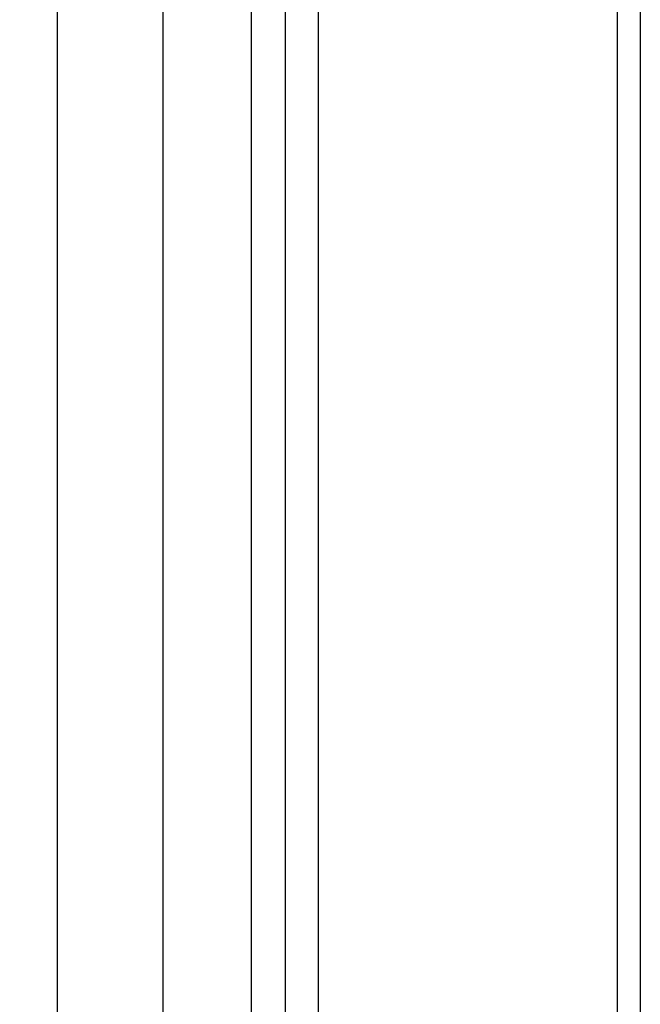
# Model space of a CAD drawing. Header units: inches. Extents: x 0.2 to 16.8, y 0.2 to 10.8.
# Tile 21 of 34: x 9.513 to 9.683, y 4.881 to 5.15. Entities that reach past the tile are written whole.
import ezdxf

# ---------------------------------------------------------------- set-up
doc = ezdxf.new("R2010")
doc.units = ezdxf.units.IN
doc.header["$LTSCALE"] = 0.935
doc.header["$MEASUREMENT"] = 0
doc.layers.get('0').update_dxf_attribs({"linetype": 'CONTINUOUS'})
doc.layers.add('DIMENSIONS', color=7, linetype='CONTINUOUS')
doc.styles.get("Standard").update_dxf_attribs({"font": 'txt', "width": 0.8})
doc.dimstyles.new('DIMSTYLE_1', dxfattribs={"dimtxt": 0.125, "dimasz": 0.18, "dimexe": 0.18, "dimexo": 0.0625, "dimgap": 0.09, "dimtad": 0, "dimtih": 1, "dimtoh": 1, "dimdec": 3, "dimzin": 4, "dimdsep": 46, "dimtxsty": 'STANDARD', "dimblk": '_FILLED', "dimblk1": '_FILLED', "dimblk2": '_FILLED', "dimcen": 0.09, "dimadec": 0, "dimazin": 0, "dimtp": 0.01, "dimtm": 0.01, "dimtfac": 1, "dimtdec": 3, "dimtofl": 0, "dimtmove": 0, "dimatfit": 3, "dimldrblk": '_FILLED', "dimfxl": 1, "dimtolj": 1, "dimtzin": 4, "dimarcsym": 0})

# ---------------------------------------------------------------- blocks, each defined once
blk = doc.blocks.new('*D26')
at = {"layer": 'DIMENSIONS', "color": 2, "linetype": 'CONTINUOUS'}
blk.add_line((8.97203, 5.43851), (8.97203, 2.48227), dxfattribs=at)
at = {"layer": 'DIMENSIONS', "color": 2, "linetype": 'CONTINUOUS', "insert": (8.90953, 2.41977), "char_height": 0.125, "width": 1.225, "attachment_point": 3, "rotation": 90, "line_spacing_factor": 0.9}
blk.add_mtext('.649{\\Ftxt.shx;\\W1.000000;\\H0.125000; }[16.49]', dxfattribs=at)
blk = doc.blocks.new('_FILLED')
at = {"color": 0, "linetype": 'BYBLOCK'}
blk.add_solid([(0, 0), (-1, 0.1736), (-1, -0.1736)], dxfattribs=at)

msp = doc.modelspace()

# ---------------------------------------------------------------- linework, layer by layer
at = {"color": 7, "linetype": 'CONTINUOUS'}
for p, q in [((9.52343, 3.07212), (9.52343, 8.13708)), ((9.55243, 3.07212), (9.55243, 8.13708)), ((9.58593, 3.58708), (9.58593, 7.58708))]:
    msp.add_line(p, q, dxfattribs=at)
at = {"color": 9, "linetype": 'CONTINUOUS'}
for p, q in [((9.57662, 3.52919), (9.57662, 7.67594)), ((9.59488, 7.58708), (9.59488, 3.58708)), ((9.67679, 3.58708), (9.67679, 7.58708)), ((9.68307, 7.58708), (9.68307, 3.58708))]:
    msp.add_line(p, q, dxfattribs=at)

# ---------------------------------------------------------------- dimensions: what is measured, and where the dimension line sits
at = {"layer": 'DIMENSIONS', "color": 2, "linetype": 'CONTINUOUS'}
dim = msp.add_ordinate_dim(feature_location=(8.97203, 5.43851), offset=(0, -2.95624), dtype=1, origin=(9.62143, 5.50101), dimstyle='DIMSTYLE_1', dxfattribs=at)
dim.commit()
dim.dimension.update_dxf_attribs({"geometry": '*D26', "text_midpoint": (9.10646, 1.58377)})

doc.saveas('drawing.dxf')
